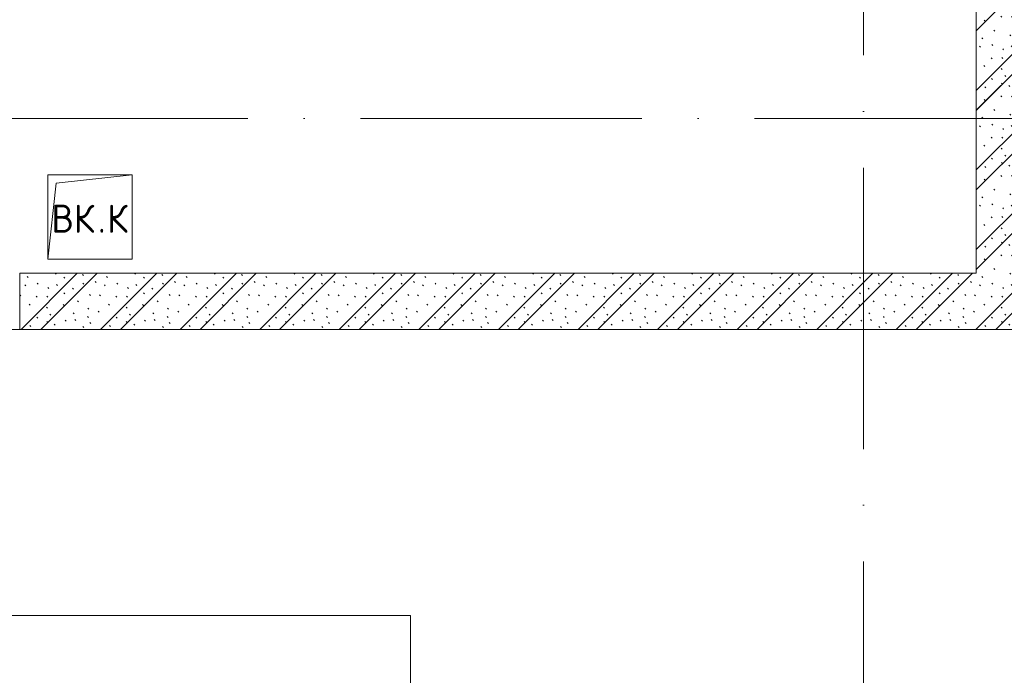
# Model space of a CAD drawing. Header units: millimetres. Extents: x -5460 to 47962, y 30005 to 103451.
# Tile 112 of 192: x 28928 to 32428, y 44001 to 46332. Entities that reach past the tile are written whole.
import ezdxf

# ---------------------------------------------------------------- set-up
doc = ezdxf.new("R2010")
doc.units = ezdxf.units.MM
doc.linetypes.add('4_ Штрихпунктир_ 10 х 2 мм', pattern=[1400, 1000, -200, 0, -200])
for name, color, linetype, lineweight in [('A-____-NOTE-TEXT', 5, 'Continuous', 9), ('A-WALL-____-PATT', 7, 'Continuous', 9), ('I-WALL-____-MCUT', 7, 'Continuous', 9), ('M-EQPM-____-OTLN', 7, 'Continuous', 9), ('S-GRID-____-OTLN', 7, 'Continuous', 9)]:
    doc.layers.add(name, color=color, linetype=linetype, lineweight=lineweight)
doc.layers.add('A-DETL-____-OTLN', color=7, linetype='Continuous', lineweight=9, true_color=0x00a600)
doc.styles.add('GOST Common', font='GOST_Common.ttf', dxfattribs={"height": 100})
pattern_1 = [(135, (150.28, 188.64), (-282.8427, 3e-14), [5, -395]), (135, (174.9, 237.36), (-282.8427, 3e-14), [5, -395]), (135, (211.96, 236.53), (-282.8427, 3e-14), [5, -395]), (135, (114.96, 223.96), (-282.8427, 3e-14), [5, -395]), (135, (77.54, 223.96), (-282.8427, 3e-14), [5, -395]), (135, (57.44, 184.52), (-282.8427, 3e-14), [5, -395]), (135, (66.21, 142.9), (-282.8427, 3e-14), [5, -395]), (135, (107.33, 161), (-282.8427, 3e-14), [5, -395]), (135, (99.08, 130.94), (-282.8427, 3e-14), [5, -395]), (135, (22.6, 136.46), (-282.8427, 3e-14), [5, -395]), (135, (21.16, 168.08), (-282.8427, 3e-14), [5, -395]), (135, (46.13, 96.12), (-282.8427, 3e-14), [5, -395]), (135, (3.54, 74.6), (-282.8427, 3e-14), [5, -395]), (135, (40.3, 47.56), (-282.8427, 3e-14), [5, -395]), (135, (39.77, 18.47), (-282.8427, 3e-14), [5, -395]), (135, (76.94, 37.28), (-282.8427, 3e-14), [5, -395]), (135, (114.18, 62.4), (-282.8427, 3e-14), [5, -395]), (135, (139.87, 90.2), (-282.8427, 3e-14), [5, -395]), (135, (141.44, 15.82), (-282.8427, 3e-14), [5, -395]), (135, (188.69, 26.73), (-282.8427, 3e-14), [5, -395]), (135, (176.14, 51.36), (-282.8427, 3e-14), [5, -395]), (135, (177.03, 0), (-282.8427, 3e-14), [5, -395]), (135, (276.61, 8.22), (-282.8427, 3e-14), [5, -395]), (135, (271.19, 31.72), (-282.8427, 3e-14), [5, -395]), (135, (268.29, 119.65), (-282.8427, 3e-14), [5, -395]), (135, (237.92, 101.95), (-282.8427, 3e-14), [5, -395]), (135, (237.92, 158.27), (-282.8427, 3e-14), [5, -395]), (135, (260.4, 204.35), (-282.8427, 3e-14), [5, -395]), (135, (275.54, 235.4), (-282.8427, 3e-14), [5, -395]), (135, (117.62, 268.96), (-282.8427, 3e-14), [5, -395]), (135, (203.62, 273.83), (-282.8427, 3e-14), [5, -395]), (135, (47.24, 279.3), (-282.8427, 3e-14), [5, -395]), (135, (23.2, 266.16), (-282.8427, 3e-14), [5, -395]), (135, (42.78, 232.52), (-282.8427, 3e-14), [5, -395]), (135, (177.76, 90.57), (-282.8427, 3e-14), [5, -395]), (135, (181.12, 121.8), (-282.8427, 3e-14), [5, -395]), (135, (206.73, 172.06), (-282.8427, 3e-14), [5, -395]), (135, (143.14, 136.62), (-282.8427, 3e-14), [5, -395]), (135, (211.51, 131.86), (-282.8427, 3e-14), [5, -395]), (135, (81.47, 95.1), (-282.8427, 3e-14), [5, -395]), (135, (235.13, 60.46), (-282.8427, 3e-14), [5, -395]), (135, (242.24, 4.89), (-282.8427, 3e-14), [5, -395]), (45, (0, 106.07), (-282.8427, 0), []), (45, (106.07, 0), (-282.8427, 0), []), (45, (176.78, 0), (-282.8427, 0), []), (45, (0, 176.78), (-282.8427, 0), [])]

# ---------------------------------------------------------------- blocks, each defined once
blk = doc.blocks.new('АР_Канал вертикальный прямоугольный - ВК_К-5078221-ВКК_01_К1_З_ЭОМ_кабель_')
at = {"layer": 'M-EQPM-____-OTLN', "color": 253, "lineweight": 5, "true_color": 0xaaaaaa}
for p, q in [((-150, -150), (-150, 150)), ((-150, 150), (150, 150)), ((150, 150), (150, -150)), ((150, -150), (-150, -150))]:
    blk.add_line(p, q, dxfattribs=at)
at = {"layer": 'M-EQPM-____-OTLN', "color": 253, "lineweight": 13, "true_color": 0xaaaaaa}
for p, q in [((-120, 120), (150, 150)), ((-150, -150), (-120, 120))]:
    blk.add_line(p, q, dxfattribs=at)
blk = doc.blocks.new('Наметкина 10_РД_АР_К1_отсоединено_rvt-1-ВКК_01_К1_З_ЭОМ_кабель_')
at = {"layer": 'A-WALL-____-PATT', "lineweight": 5, "true_color": 0xaaaaaa}
h = blk.add_hatch(dxfattribs=at)
h.set_pattern_fill('FP_1', color=253, style=0, pattern_type=2)
h.set_pattern_definition(pattern_1)
h.paths.add_polyline_path([(30550, 44550), (30550, 47800), (30350, 47800), (30350, 44550)])
h = blk.add_hatch(dxfattribs=at)
h.set_pattern_fill('FP_1', color=253, style=0, pattern_type=2)
h.set_pattern_definition(pattern_1)
h.paths.add_polyline_path([(29509.6, 44350), (30550, 44350), (30550, 44550), (26950, 44550), (26950, 44350)])
at = {"layer": 'I-WALL-____-MCUT', "color": 253, "lineweight": 5, "true_color": 0xaaaaaa}
for p, q in [((30350, 45650), (30350, 44550)), ((30350, 44550), (26950, 44550)), ((26950, 44550), (26950, 44350)), ((26950, 44350), (30550, 44350))]:
    blk.add_line(p, q, dxfattribs=at)
at = {"layer": 'M-EQPM-____-OTLN', "color": 253, "lineweight": 5, "true_color": 0xaaaaaa}
blk.add_blockref('АР_Канал вертикальный прямоугольный - ВК_К-5078221-ВКК_01_К1_З_ЭОМ_кабель_', (27200, 44750), dxfattribs=at)
at = {"layer": 'A-____-NOTE-TEXT', "color": 253, "lineweight": 5, "true_color": 0xaaaaaa, "char_height": 100, "attachment_point": 1, "style": 'GOST Common'}
for s, insert, width in [('ВК', (27062.4, 44793.6), 200.422), ('\\fGOST Common|b0|i0|c204|p34|;К', (27260.8, 44793.6), 96.202), ('\\fGOST Common|b0|i0|c204|p34|;.', (27227.8, 44793.6), 40.084)]:
    blk.add_mtext(s, dxfattribs=dict(at, insert=insert, width=width))

msp = doc.modelspace()

# ---------------------------------------------------------------- linework, layer by layer
at = {"layer": 'A-DETL-____-OTLN', "color": 5, "true_color": 0x0000ff}
for p, q in [((18748.2, 44213.6), (30316.3, 44213.6)), ((30316.3, 44213.6), (30316.3, 42615.9))]:
    msp.add_line(p, q, dxfattribs=at)
at = {"layer": 'S-GRID-____-OTLN', "color": 253, "linetype": '4_ Штрихпунктир_ 10 х 2 мм', "true_color": 0xaaaaaa}
for p, q in [((31927.6, 30804.7), (31927.6, 102650.8)), ((39539.6, 45981.2), (-2215.3, 45981.2)), ((39539.6, 45231.2), (-2215.3, 45231.2))]:
    msp.add_line(p, q, dxfattribs=at)

# ---------------------------------------------------------------- block references
at = {"lineweight": 5}
msp.add_blockref('Наметкина 10_РД_АР_К1_отсоединено_rvt-1-ВКК_01_К1_З_ЭОМ_кабель_', (1977.6, 881.2), dxfattribs=at)

doc.saveas('drawing.dxf')
